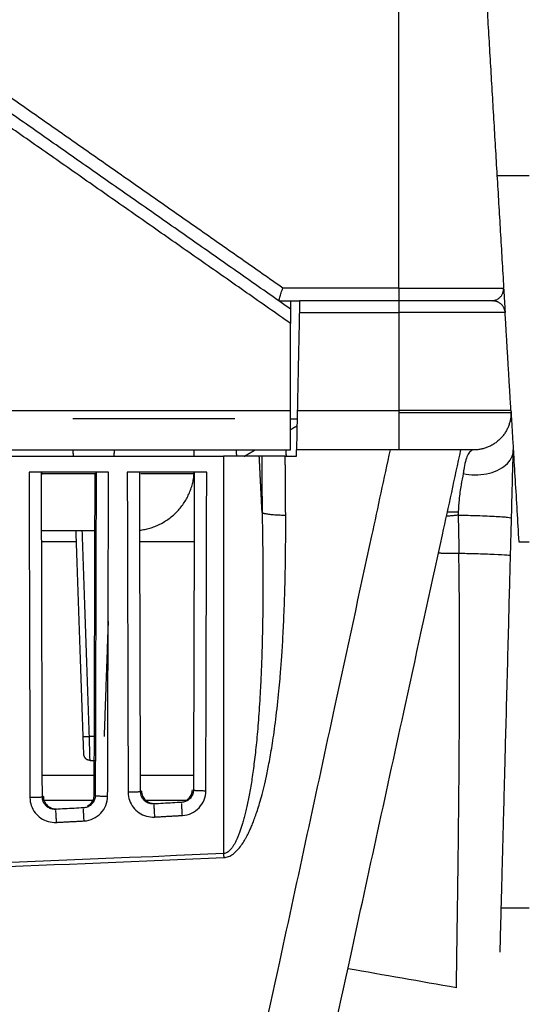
# Model space of a CAD drawing. Header units: millimetres. Extents: x 9946 to 11276, y -3292 to -1962.
# Tile 90 of 170: x 11039 to 11080, y -2556 to -2477. Entities that reach past the tile are written whole.
import ezdxf

# ---------------------------------------------------------------- set-up
doc = ezdxf.new("R2010")
doc.units = ezdxf.units.MM
doc.layers.add('ROXX NEO lite', color=7, linetype='Continuous', true_color=0x000000)

msp = doc.modelspace()

# ---------------------------------------------------------------- linework, layer by layer
at = {"layer": 'ROXX NEO lite', "color": 18, "lineweight": -3, "true_color": 0x000000}
for points, degree in [([(11069.038, -2498.638), (11069.038, -2480.517), (11069.038, -2462.396)], 2), ([(11075.322, -2462.396), (11076.399, -2480.517), (11077.475, -2498.638)], 2), ([(11033.265, -2480.122), (11046.487, -2489.38), (11059.709, -2498.638)], 2), ([(11060.338, -2500.359), (11046.45, -2490.634), (11032.562, -2480.91)], 2), ([(11060.338, -2501.52), (11046.164, -2491.595), (11031.989, -2481.67)], 2), ([(11076.938, -2489.597), (11078.238, -2489.597), (11079.538, -2489.597)], 2), ([(11059.411, -2499.617), (11059.426, -2499.564), (11059.47, -2499.409), (11059.577, -2499.057), (11059.664, -2498.778), (11059.709, -2498.638)], 3), ([(11059.709, -2498.638), (11064.373, -2498.638), (11069.038, -2498.638)], 2), ([(11077.481, -2498.738), (11077.537, -2499.682), (11077.593, -2500.625)], 2), ([(11059.393, -2499.697), (11060.226, -2499.697), (11061.058, -2499.697)], 2), ([(11060.338, -2499.719), (11060.338, -2500.039), (11060.338, -2500.359)], 2), ([(11061.058, -2499.697), (11061.058, -2499.697), (11061.053, -2499.928), (11061.045, -2500.324), (11061.038, -2500.638)], 3), ([(11069.038, -2499.697), (11065.048, -2499.697), (11061.058, -2499.697)], 2), ([(11060.338, -2500.359), (11060.338, -2500.359), (11060.338, -2500.677), (11060.338, -2501.168), (11060.338, -2501.52)], 3), ([(11061.038, -2500.638), (11060.955, -2504.578), (11060.873, -2508.519)], 2), ([(11061.038, -2500.638), (11065.038, -2500.638), (11069.038, -2500.638)], 2), ([(11069.038, -2500.638), (11069.038, -2504.578), (11069.038, -2508.519)], 2), ([(11078.062, -2508.519), (11077.828, -2504.578), (11077.594, -2500.638)], 2), ([(11060.338, -2508.519), (11060.338, -2505.019), (11060.338, -2501.52)], 2), ([(11037.038, -2508.519), (11048.688, -2508.519), (11060.338, -2508.519)], 2), ([(11060.873, -2508.519), (11060.866, -2508.858), (11060.852, -2509.501), (11060.833, -2510.405), (11060.818, -2511.122), (11060.809, -2511.588), (11060.806, -2511.697), (11060.806, -2511.697)], 3), ([(11060.873, -2508.519), (11064.956, -2508.519), (11069.038, -2508.519)], 2), ([(11055.844, -2509.197), (11049.324, -2509.197), (11042.805, -2509.197)], 2), ([(11060.324, -2509.197), (11060.497, -2509.197), (11060.67, -2509.197), (11060.843, -2509.197)], 3), ([(11060.303, -2510.073), (11060.564, -2509.923), (11060.825, -2509.772)], 2), ([(11037.038, -2511.697), (11048.688, -2511.697), (11060.338, -2511.697)], 2), ([(11042.86, -2512.197), (11042.851, -2511.963), (11042.843, -2511.729)], 2), ([(11046.134, -2511.713), (11046.125, -2511.955), (11046.117, -2512.197)], 2), ([(11052.588, -2512.197), (11052.588, -2511.947), (11052.588, -2511.697)], 2), ([(11056.001, -2512.197), (11055.989, -2511.963), (11055.976, -2511.728)], 2), ([(11056.611, -2512.205), (11057.05, -2511.951), (11057.49, -2511.698)], 2), ([(11059.996, -2512.199), (11059.983, -2511.969), (11059.971, -2511.739)], 2), ([(11060.796, -2512.197), (11060.797, -2512.141), (11060.799, -2512.03), (11060.803, -2511.864), (11060.805, -2511.753), (11060.806, -2511.697)], 3), ([(11069.038, -2511.697), (11064.922, -2511.697), (11060.806, -2511.697)], 2), ([(11074.228, -2513.603), (11074.521, -2513.669), (11075.163, -2513.744), (11076.113, -2513.653), (11076.982, -2513.374), (11077.677, -2512.933), (11078.132, -2512.377), (11078.244, -2511.955), (11078.25, -2511.752)], 3), ([(11078.25, -2511.75), (11078.25, -2511.723), (11078.251, -2511.697)], 2), ([(11036.531, -2512.197), (11045.735, -2512.197), (11054.938, -2512.197)], 2), ([(11054.938, -2512.197), (11054.938, -2528.201), (11054.938, -2544.206)], 2), ([(11058.008, -2512.197), (11057.911, -2512.197), (11057.813, -2512.197)], 2), ([(11058.04, -2516.748), (11057.926, -2514.472), (11057.813, -2512.197)], 2), ([(11059.904, -2512.197), (11059.688, -2512.197), (11059.279, -2512.197), (11058.716, -2512.197), (11058.268, -2512.197), (11058.076, -2512.197), (11058.008, -2512.197)], 3), ([(11059.904, -2512.197), (11060.201, -2512.197), (11060.499, -2512.197), (11060.796, -2512.197)], 3), ([(11045.686, -2513.499), (11042.488, -2513.499), (11039.291, -2513.499)], 2), ([(11039.291, -2513.499), (11039.327, -2526.6), (11039.363, -2539.702)], 2), ([(11040.361, -2539.649), (11040.326, -2526.599), (11040.29, -2513.548)], 2), ([(11040.29, -2513.548), (11040.331, -2513.589), (11040.372, -2513.63)], 2), ([(11044.605, -2513.63), (11042.488, -2513.63), (11040.372, -2513.63)], 2), ([(11044.534, -2539.493), (11044.569, -2526.561), (11044.605, -2513.63)], 2), ([(11044.687, -2513.548), (11044.646, -2513.589), (11044.605, -2513.63)], 2), ([(11044.687, -2513.548), (11044.651, -2526.539), (11044.615, -2539.529)], 2), ([(11045.614, -2539.581), (11045.65, -2526.54), (11045.686, -2513.499)], 2), ([(11047.191, -2513.499), (11047.226, -2526.384), (11047.261, -2539.269)], 2), ([(11053.586, -2513.499), (11050.388, -2513.499), (11047.191, -2513.499)], 2), ([(11048.26, -2539.217), (11048.225, -2526.383), (11048.19, -2513.548)], 2), ([(11052.505, -2513.63), (11050.388, -2513.63), (11048.272, -2513.63)], 2), ([(11052.587, -2513.548), (11052.546, -2513.589), (11052.505, -2513.63)], 2), ([(11052.587, -2513.548), (11052.552, -2526.318), (11052.517, -2539.087)], 2), ([(11053.515, -2539.14), (11053.55, -2526.319), (11053.586, -2513.499)], 2), ([(11054.957, -2544.526), (11055.09, -2544.522), (11055.352, -2544.458), (11055.704, -2544.256), (11056.047, -2543.948), (11056.376, -2543.542), (11056.644, -2543.115), (11056.723, -2542.973), (11056.852, -2542.737), (11056.97, -2542.499), (11057.096, -2542.226), (11057.23, -2541.915), (11057.374, -2541.552), (11057.531, -2541.122), (11057.702, -2540.61), (11057.888, -2539.996), (11058.088, -2539.262), (11058.302, -2538.378), (11058.531, -2537.303), (11058.778, -2535.949), (11059.035, -2534.294), (11059.322, -2531.95), (11059.522, -2529.731), (11059.601, -2528.675), (11059.711, -2526.988), (11059.805, -2525.093), (11059.884, -2522.851), (11059.936, -2520.241), (11059.944, -2518.101), (11059.938, -2516.944)], 3), ([(11073.815, -2516.955), (11073.711, -2516.965), (11073.502, -2516.985), (11073.188, -2517.016), (11072.978, -2517.036), (11072.873, -2517.046)], 3), ([(11073.825, -2516.697), (11073.821, -2516.783), (11073.818, -2516.869), (11073.815, -2516.955)], 3), ([(11073.815, -2516.955), (11073.823, -2517.285), (11073.838, -2517.953), (11073.857, -2518.973), (11073.869, -2519.665), (11073.873, -2520.015)], 3), ([(11043.648, -2534.767), (11043.358, -2526.482), (11043.069, -2518.197)], 2), ([(11044.148, -2534.767), (11043.858, -2526.482), (11043.569, -2518.197)], 2), ([(11043.098, -2519.097), (11041.702, -2519.097), (11040.305, -2519.097)], 2), ([(11052.526, -2519.097), (11050.365, -2519.097), (11048.204, -2519.097)], 2), ([(11078.691, -2519.097), (11079.114, -2519.097), (11079.538, -2519.097)], 2), ([(11072.231, -2519.997), (11073.052, -2520.006), (11073.873, -2520.015)], 2), ([(11073.672, -2555.015), (11073.672, -2555.014), (11073.678, -2554.636), (11073.704, -2552.941), (11073.746, -2550.146), (11073.799, -2546.342), (11073.85, -2542.073), (11073.896, -2537.495), (11073.933, -2531.514), (11073.934, -2525.336), (11073.899, -2521.71), (11073.873, -2520.015)], 3), ([(11045.653, -2525.495), (11045.491, -2530.131), (11045.329, -2534.767)], 2), ([(11044.509, -2534.767), (11044.328, -2534.767), (11044.148, -2534.767)], 2), ([(11044.198, -2536.697), (11044.4, -2536.697), (11044.602, -2536.697)], 2), ([(11040.344, -2537.897), (11042.468, -2537.897), (11044.592, -2537.897)], 2), ([(11048.257, -2537.897), (11050.368, -2537.897), (11052.479, -2537.897)], 2), ([(11040.443, -2539.604), (11040.402, -2539.627), (11040.361, -2539.649)], 2), ([(11040.443, -2539.604), (11040.443, -2539.748), (11040.502, -2540.011), (11040.738, -2540.349), (11041.089, -2540.564), (11041.354, -2540.608), (11041.499, -2540.6)], 3), ([(11043.716, -2541.574), (11043.984, -2541.56), (11044.471, -2541.433), (11045.097, -2540.988), (11045.511, -2540.341), (11045.613, -2539.849), (11045.614, -2539.581)], 3), ([(11047.261, -2539.269), (11047.262, -2539.494), (11047.336, -2539.919), (11047.647, -2540.502), (11048.125, -2540.951), (11048.727, -2541.226), (11049.155, -2541.273), (11049.381, -2541.261)], 3), ([(11048.342, -2539.171), (11048.301, -2539.194), (11048.26, -2539.217)], 2), ([(11051.625, -2541.132), (11051.892, -2541.116), (11052.378, -2540.988), (11053.001, -2540.543), (11053.412, -2539.898), (11053.514, -2539.406), (11053.515, -2539.14)], 3), ([(11039.363, -2539.702), (11039.363, -2539.926), (11039.437, -2540.35), (11039.747, -2540.932), (11040.222, -2541.381), (11040.822, -2541.657), (11041.249, -2541.705), (11041.474, -2541.694)], 3), ([(11040.365, -2539.897), (11042.447, -2539.897), (11044.529, -2539.897)], 2), ([(11048.516, -2539.897), (11050.306, -2539.897), (11052.095, -2539.897)], 2), ([(11051.568, -2540.082), (11051.318, -2540.096), (11050.82, -2540.124), (11050.072, -2540.167), (11049.573, -2540.196), (11049.324, -2540.21)], 3), ([(11049.324, -2540.21), (11049.35, -2540.196), (11049.376, -2540.181), (11049.401, -2540.167)], 3), ([(11049.327, -2540.292), (11049.33, -2540.346), (11049.339, -2540.51), (11049.359, -2540.881), (11049.374, -2541.142), (11049.381, -2541.261)], 3), ([(11051.625, -2541.132), (11051.618, -2541.013), (11051.604, -2540.753), (11051.583, -2540.381), (11051.574, -2540.217), (11051.571, -2540.164)], 3), ([(11043.662, -2540.523), (11043.413, -2540.537), (11042.915, -2540.563), (11042.168, -2540.603), (11041.67, -2540.63), (11041.421, -2540.643)], 3), ([(11041.421, -2540.643), (11041.447, -2540.629), (11041.473, -2540.614), (11041.499, -2540.6)], 3), ([(11041.424, -2540.725), (11041.427, -2540.779), (11041.435, -2540.942), (11041.454, -2541.314), (11041.468, -2541.575), (11041.474, -2541.694)], 3), ([(11043.716, -2541.574), (11043.71, -2541.455), (11043.696, -2541.195), (11043.676, -2540.823), (11043.668, -2540.659), (11043.666, -2540.605)], 3), ([(11049.381, -2541.261), (11050.503, -2541.196), (11051.625, -2541.132)], 2), ([(11041.474, -2541.694), (11042.595, -2541.634), (11043.716, -2541.574)], 2), ([(11054.938, -2544.206), (11054.943, -2544.312), (11054.953, -2544.421), (11054.957, -2544.526)], 3), ([(10816.72, -2544.526), (10843.185, -2545.695), (10896.11, -2547.277), (10975.566, -2547.277), (11028.491, -2545.695), (11054.957, -2544.526)], 3), ([(11079.538, -2548.597), (11078.409, -2548.597), (11077.28, -2548.597)], 2), ([(11073.673, -2555.012), (11070.762, -2554.5), (11067.851, -2553.987), (11064.94, -2553.475)], 3)]:
    msp.add_open_spline(points, degree=degree, dxfattribs=at)
for points, weights in [([(11077.477, -2498.697), (11077.477, -2498.697), (11069.038, -2498.697)], [1, 0.707106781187, 1]), ([(11069.038, -2498.697), (11069.038, -2499.697), (11069.038, -2499.697)], [1, 0.707106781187, 1]), ([(11076.603, -2499.689), (11077.477, -2499.578), (11077.477, -2498.697)], [0.953333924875, 0.732671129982, 1]), ([(11069.038, -2499.697), (11069.038, -2499.697), (11069.038, -2500.638)], [1, 0.727772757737, 1]), ([(11076.596, -2499.697), (11076.596, -2499.697), (11069.038, -2499.697)], [1, 0.707106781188, 1]), ([(11077.594, -2500.638), (11077.538, -2499.697), (11076.596, -2499.697)], [1, 0.72777275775, 1]), ([(11077.594, -2500.638), (11077.594, -2500.638), (11069.038, -2500.638)], [1, 0.707106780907, 1]), ([(11078.062, -2508.519), (11078.062, -2508.519), (11069.038, -2508.519)], [1, 0.707106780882, 1]), ([(11069.038, -2508.519), (11069.038, -2508.608), (11069.038, -2508.697)], [1, 0.999559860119, 1]), ([(11069.038, -2508.697), (11078.068, -2508.697), (11078.068, -2508.697)], [1, 0.707106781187, 1]), ([(11069.038, -2508.697), (11069.038, -2511.697), (11069.038, -2511.697)], [1, 0.707106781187, 1]), ([(11078.068, -2508.697), (11078.068, -2511.697), (11075.068, -2511.697)], [1, 0.707106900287, 1]), ([(11078.062, -2508.519), (11078.068, -2508.608), (11078.068, -2508.697)], [1, 0.999559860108, 1]), ([(11075.068, -2511.697), (11075.068, -2511.697), (11069.038, -2511.697)], [1, 0.707106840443, 1]), ([(11057.813, -2512.197), (11057.129, -2512.197), (11054.938, -2512.197)], [1, 0.810041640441, 1]), ([(11058.008, -2512.197), (11058.028, -2514.474), (11058.04, -2516.748)], [1, 0.999984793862, 1]), ([(11059.938, -2516.944), (11059.925, -2514.572), (11059.904, -2512.197)], [1, 0.999983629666, 1]), ([(11048.202, -2518.165), (11052.307, -2517.657), (11052.578, -2513.53)], [0.972691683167, 0.750518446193, 0.975424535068]), ([(11058.04, -2516.748), (11058.496, -2516.952), (11059.938, -2516.944)], [1, 0.811084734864, 1]), ([(11072.949, -2516.697), (11073.387, -2516.697), (11073.825, -2516.697)], [1, 0.999999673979, 1]), ([(11043.648, -2534.767), (11043.648, -2534.784), (11044.148, -2534.767)], [1, 0.707410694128, 1]), ([(11043.698, -2536.214), (11043.698, -2536.214), (11043.648, -2534.767)], [1, 0.719366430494, 1]), ([(11044.198, -2536.697), (11043.715, -2536.697), (11043.698, -2536.214)], [1, 0.719353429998, 1]), ([(11044.615, -2539.529), (11044.665, -2539.579), (11045.614, -2539.581)], [1, 0.725340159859, 1]), ([(11048.26, -2539.217), (11048.211, -2539.266), (11047.261, -2539.269)], [1, 0.725334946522, 1]), ([(11052.517, -2539.087), (11052.566, -2539.137), (11053.515, -2539.14)], [1, 0.725340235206, 1]), ([(11040.361, -2539.649), (11040.312, -2539.699), (11039.363, -2539.702)], [1, 0.725335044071, 1])]:
    msp.add_rational_spline(points, weights, degree=2, dxfattribs=at)
for points, weights, knots in [([(11060.338, -2511.697), (11060.338, -2511.697), (11060.338, -2510.754), (11060.338, -2509.812), (11060.338, -2508.519)], [1, 0.9181008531, 1, 0.9181008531, 1], [-4.890413, -4.890413, -4.890413, -2.445206, -2.445206, 0, 0, 0]), ([(11040.302, -2518.197), (11041.429, -2518.197), (11043.838, -2518.197), (11044.251, -2518.197), (11044.655, -2518.197)], [0.872894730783, 0.800332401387, 1, 0.959030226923, 0.92952212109], [-10.566458, -10.566458, -10.566458, -6.283171, -6.283171, -5.404284, -5.404284, -5.404284])]:
    msp.add_rational_spline(points, weights, degree=2, knots=knots, dxfattribs=at)
for points, knots in [([(11078.073, -2508.697), (11078.074, -2508.715), (11078.083, -2508.871), (11078.109, -2509.304), (11078.171, -2510.346), (11078.222, -2511.213), (11078.251, -2511.697)], [-6.266195, -6.266195, -6.266195, -6.266195, -5.989907, -3.993271, -1.996636, 0, 0, 0, 0]), ([(11068.339, -2511.697), (11067.841, -2514.004), (11066.349, -2520.917), (11063.37, -2534.691), (11059.927, -2550.67), (11057.436, -2562.114), (11056.446, -2566.749), (11056.419, -2566.875)], [-57.635877, -57.635877, -57.635877, -57.635877, -50.481154, -36.171705, -14.707532, -0.398083, 0, 0, 0, 0]), ([(11062.202, -2566.048), (11063.176, -2561.576), (11065.631, -2550.301), (11069.078, -2534.473), (11072.051, -2520.822), (11073.541, -2513.98), (11074.038, -2511.697)], [0.066672, 0.066672, 0.066672, 0.066672, 14.269046, 35.572608, 49.774983, 56.876168, 56.876168, 56.876168, 56.876168]), ([(11074.906, -2511.737), (11074.869, -2511.756), (11074.751, -2511.839), (11074.571, -2512.097), (11074.39, -2512.605), (11074.284, -2513.142), (11074.239, -2513.501), (11074.228, -2513.603)], [-4.588974, -4.588974, -4.588974, -4.588974, -4.039465, -2.790877, -1.597954, -0.439643, 0, 0, 0, 0]), ([(11078.107, -2517.188), (11078.125, -2516.533), (11078.158, -2515.256), (11078.207, -2513.383), (11078.236, -2512.275), (11078.25, -2511.752)], [0, 0, 0, 0, 1.997437, 3.994997, 5.992556, 5.992556, 5.992556, 5.992556]), ([(11078.255, -2511.757), (11078.301, -2512.542), (11078.397, -2514.149), (11078.543, -2516.604), (11078.641, -2518.266), (11078.691, -2519.097)], [0.062028, 0.062028, 0.062028, 0.062028, 2.499425, 4.998851, 7.498276, 7.498276, 7.498276, 7.498276]), ([(11074.228, -2513.603), (11074.16, -2513.882), (11074.027, -2514.539), (11073.889, -2515.606), (11073.838, -2516.368), (11073.825, -2516.697)], [-3.7862, -3.7862, -3.7862, -3.7862, -2.622691, -1.28441, -0.266348, -0.266348, -0.266348, -0.266348]), ([(11058.04, -2516.748), (11058.055, -2517.449), (11058.08, -2518.8), (11058.102, -2520.757), (11058.107, -2522.583), (11058.099, -2524.298), (11058.077, -2525.913), (11058.043, -2527.424), (11057.999, -2528.824), (11057.945, -2530.115), (11057.885, -2531.305), (11057.818, -2532.404), (11057.745, -2533.421), (11057.668, -2534.364), (11057.586, -2535.239), (11057.501, -2536.051), (11057.413, -2536.806), (11057.322, -2537.507), (11057.228, -2538.162), (11057.132, -2538.775), (11057.032, -2539.349), (11056.93, -2539.887), (11056.826, -2540.389), (11056.72, -2540.854), (11056.612, -2541.281), (11056.505, -2541.671), (11056.398, -2542.027), (11056.29, -2542.35), (11056.182, -2542.645), (11056.072, -2542.913), (11055.961, -2543.158), (11055.845, -2543.381), (11055.724, -2543.586), (11055.596, -2543.769), (11055.459, -2543.93), (11055.308, -2544.064), (11055.136, -2544.168), (11055.007, -2544.202), (11054.938, -2544.206)], [-28.397175, -28.397175, -28.397175, -28.397175, -26.312153, -24.379875, -22.57604, -20.875879, -19.2665, -17.759048, -16.365288, -15.081089, -13.895727, -12.799177, -11.781871, -10.836467, -9.957641, -9.140426, -8.379595, -7.669795, -7.005605, -6.381525, -5.793002, -5.238274, -4.717816, -4.232718, -3.783565, -3.369575, -2.988567, -2.63755, -2.313101, -2.011542, -1.729143, -1.462259, -1.207186, -0.960971, -0.723731, -0.496093, -0.262131, 0, 0, 0, 0]), ([(11073.815, -2516.955), (11074.197, -2516.957), (11074.907, -2516.967), (11075.968, -2517.002), (11076.73, -2517.037), (11077.368, -2517.078), (11077.968, -2517.133), (11078.108, -2517.169), (11078.107, -2517.188)], [-6.131766, -6.131766, -6.131766, -6.131766, -4.598793, -3.832306, -3.06582, -2.299333, -1.532847, 0, 0, 0, 0]), ([(11078.029, -2520.193), (11078.038, -2519.847), (11078.055, -2519.167), (11078.082, -2518.165), (11078.099, -2517.51), (11078.107, -2517.188)], [0, 0, 0, 0, 1.037111, 2.039763, 3.007924, 3.007924, 3.007924, 3.007924]), ([(11073.873, -2520.015), (11074.263, -2520.021), (11075.209, -2520.041), (11076.799, -2520.095), (11077.858, -2520.155), (11078.029, -2520.183), (11078.029, -2520.193)], [-6.073078, -6.073078, -6.073078, -6.073078, -4.55479, -3.036502, -1.518213, 0, 0, 0, 0]), ([(11077.192, -2552.139), (11077.192, -2552.135), (11077.194, -2552.052), (11077.204, -2551.678), (11077.222, -2551.008), (11077.246, -2550.069), (11077.278, -2548.865), (11077.316, -2547.407), (11077.361, -2545.708), (11077.411, -2543.789), (11077.466, -2541.67), (11077.528, -2539.324), (11077.598, -2536.624), (11077.681, -2533.466), (11077.773, -2529.968), (11077.865, -2526.451), (11077.95, -2523.2), (11078.004, -2521.152), (11078.029, -2520.193)], [50.726463, 50.726463, 50.726463, 50.726463, 53.30107, 56.340691, 59.379824, 62.417361, 65.449714, 68.476511, 71.511295, 74.553761, 77.553996, 80.544478, 83.730774, 87.374218, 91.304928, 95.000187, 98.26502, 101.161552, 101.161552, 101.161552, 101.161552]), ([(11044.198, -2536.697), (11044.198, -2536.697), (11044.196, -2536.634), (11044.189, -2536.358), (11044.178, -2535.925), (11044.163, -2535.377), (11044.153, -2534.97), (11044.148, -2534.767)], [-3.10392, -3.10392, -3.10392, -3.10392, -2.483138, -1.862353, -1.241569, -0.620784, 0, 0, 0, 0]), ([(11044.615, -2539.529), (11044.615, -2539.636), (11044.58, -2539.846), (11044.436, -2540.119), (11044.229, -2540.33), (11043.968, -2540.476), (11043.768, -2540.518), (11043.662, -2540.523)], [-1.538732, -1.538732, -1.538732, -1.538732, -1.210674, -0.899843, -0.610534, -0.320753, 0, 0, 0, 0]), ([(11043.984, -2540.382), (11044.086, -2540.33), (11044.282, -2540.186), (11044.482, -2539.872), (11044.533, -2539.626), (11044.534, -2539.493)], [-1.119707, -1.119707, -1.119707, -1.119707, -0.769989, -0.384994, 0, 0, 0, 0]), ([(11049.324, -2540.21), (11049.219, -2540.216), (11049.012, -2540.196), (11048.741, -2540.08), (11048.532, -2539.911), (11048.383, -2539.711), (11048.285, -2539.478), (11048.261, -2539.307), (11048.26, -2539.217)], [-1.647157, -1.647157, -1.647157, -1.647157, -1.327618, -1.028747, -0.763158, -0.520134, -0.274765, 0, 0, 0, 0]), ([(11048.342, -2539.171), (11048.342, -2539.316), (11048.402, -2539.579), (11048.638, -2539.917), (11048.969, -2540.119), (11049.209, -2540.167), (11049.324, -2540.169)], [-1.655554, -1.655554, -1.655554, -1.655554, -1.241665, -0.827777, -0.413888, -0.074426, -0.074426, -0.074426, -0.074426]), ([(11052.517, -2539.087), (11052.516, -2539.194), (11052.481, -2539.404), (11052.338, -2539.677), (11052.132, -2539.887), (11051.872, -2540.033), (11051.673, -2540.076), (11051.568, -2540.082)], [-1.534676, -1.534676, -1.534676, -1.534676, -1.20713, -0.897242, -0.608913, -0.320139, 0, 0, 0, 0]), ([(11051.886, -2539.941), (11051.987, -2539.889), (11052.184, -2539.744), (11052.378, -2539.439), (11052.43, -2539.205), (11052.434, -2539.084)], [-1.119696, -1.119696, -1.119696, -1.119696, -0.767929, -0.383964, -0.032102, -0.032102, -0.032102, -0.032102]), ([(11041.421, -2540.643), (11041.316, -2540.649), (11041.11, -2540.628), (11040.84, -2540.511), (11040.632, -2540.343), (11040.483, -2540.142), (11040.386, -2539.91), (11040.362, -2539.739), (11040.361, -2539.649)], [-1.643126, -1.643126, -1.643126, -1.643126, -1.32412, -1.026084, -0.761274, -0.518863, -0.274084, 0, 0, 0, 0]), ([(11054.938, -2544.206), (11034.748, -2545.104), (10995.87, -2546.417), (10937.745, -2547.095), (10878.528, -2546.496), (10838.018, -2545.153), (10816.738, -2544.206)], [0, 0, 0, 0, 60.633622, 116.698067, 174.386301, 238.292711, 238.292711, 238.292711, 238.292711])]:
    msp.add_open_spline(points, degree=3, knots=knots, dxfattribs=at)

doc.saveas('drawing.dxf')
